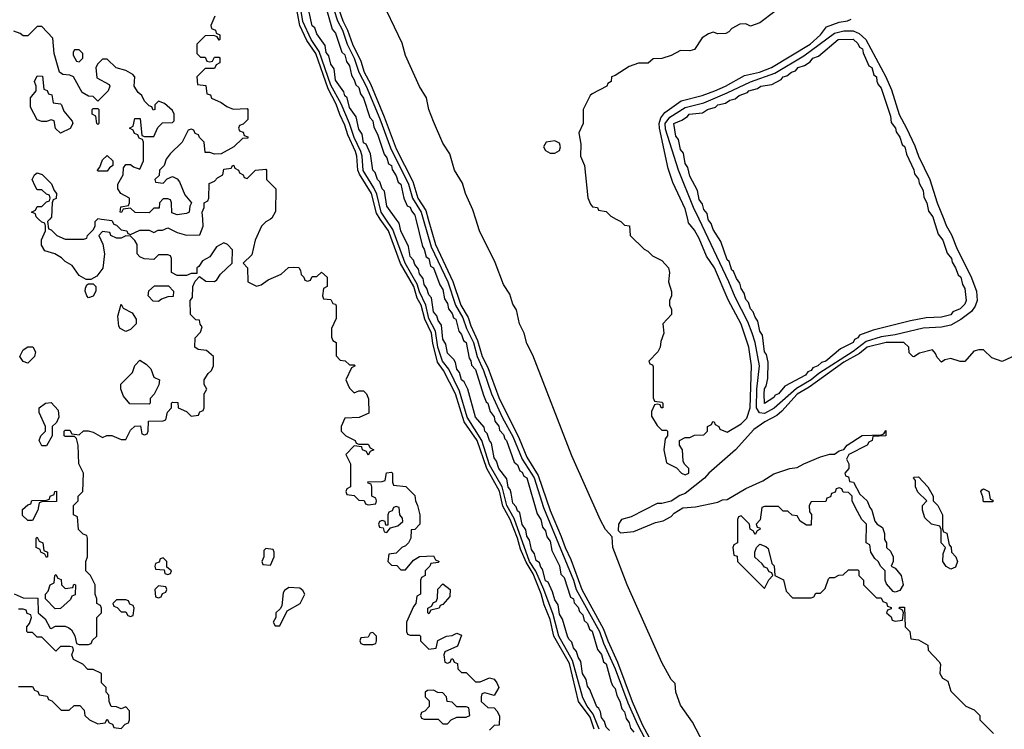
# Model space of a CAD drawing. Header units: inches. Extents: x 2735672 to 2903319, y 894031 to 1029782.
# Tile 53 of 167: x 2772815 to 2777039, y 1017810 to 1020856. Entities that reach past the tile are written whole.
import ezdxf

# ---------------------------------------------------------------- set-up
doc = ezdxf.new("R2010")
doc.units = ezdxf.units.IN
doc.header["$MEASUREMENT"] = 0
doc.layers.add('C7071', color=7, linetype='Continuous')
doc.layers.add('C7072', color=7, linetype='Continuous')

msp = doc.modelspace()

# ---------------------------------------------------------------- linework, layer by layer
at = {"layer": 'C7071', "color": 4}
for points, elevation in [([(2772791.6, 1018391.6), (2772830, 1018374), (2772892.7, 1018372.7), (2772894, 1018310), (2772923.6, 1018283.6), (2772944.7, 1018244.7), (2772950, 1018242), (2772968, 1018252), (2773010, 1018252), (2773025.4, 1018245.4), (2773036.9, 1018236.9), (2773051.6, 1018211.6), (2773058, 1018178), (2773070, 1018174), (2773110, 1018174), (2773122, 1018178), (2773127.3, 1018192.7), (2773146, 1018210), (2773146, 1018290), (2773166, 1018310), (2773166, 1018330), (2773162, 1018342), (2773146, 1018350), (2773146, 1018370), (2773138, 1018390), (2773138, 1018430), (2773118, 1018470), (2773098, 1018490), (2773098, 1018530), (2773106, 1018550), (2773106, 1018630), (2773102, 1018642), (2773087.3, 1018647.3), (2773067.3, 1018667.3), (2773062, 1018722), (2773046, 1018730), (2773046, 1018770), (2773066, 1018790), (2773066, 1018810), (2773086, 1018830), (2773088, 1018910), (2773068, 1018950), (2773066, 1019030), (2773058, 1019058), (2773050, 1019066), (2773010, 1019066), (2773006, 1019070), (2773006, 1019090), (2773010, 1019094), (2773030, 1019094), (2773038, 1019078), (2773070, 1019074), (2773088.4, 1019091.6), (2773108.4, 1019091.6), (2773130, 1019084.7), (2773170, 1019062), (2773188.9, 1019071.1), (2773210, 1019071.3), (2773250, 1019054), (2773270, 1019054), (2773290, 1019094), (2773308.4, 1019111.6), (2773332.7, 1019112.7), (2773338, 1019078), (2773350, 1019074), (2773362, 1019078), (2773366, 1019090), (2773367.3, 1019132.7), (2773430, 1019134), (2773442, 1019138), (2773448.4, 1019171.6), (2773466, 1019190), (2773466, 1019210), (2773470, 1019214), (2773492.7, 1019212.7), (2773494, 1019190), (2773530, 1019174), (2773550, 1019154), (2773582, 1019158), (2773588, 1019172), (2773602, 1019178), (2773606, 1019190), (2773606, 1019250), (2773618, 1019270), (2773606, 1019290), (2773606, 1019310), (2773623.1, 1019336.9), (2773638, 1019350), (2773646, 1019370), (2773646, 1019410), (2773616.4, 1019436.4), (2773580.4, 1019440.4), (2773566, 1019450), (2773568, 1019490), (2773590, 1019514), (2773598, 1019538), (2773588.4, 1019548.4), (2773586, 1019566), (2773570, 1019568), (2773548, 1019590), (2773546, 1019650), (2773556.4, 1019663.6), (2773558, 1019710), (2773567.3, 1019732.7), (2773586, 1019754), (2773612.7, 1019732.7), (2773650, 1019732), (2773660.4, 1019739.6), (2773676.4, 1019763.6), (2773726, 1019810), (2773727.3, 1019867.3), (2773706, 1019890), (2773690, 1019898), (2773659.6, 1019880.4), (2773630, 1019838), (2773599.6, 1019820.4), (2773583.6, 1019796.4), (2773574, 1019790), (2773574, 1019766), (2773550, 1019766), (2773530, 1019758), (2773490, 1019758), (2773466, 1019770), (2773466, 1019830), (2773462, 1019842), (2773450, 1019846), (2773410, 1019846), (2773390, 1019826), (2773348.9, 1019828.9), (2773330, 1019838), (2773318, 1019850), (2773318, 1019890), (2773308.4, 1019908.4), (2773290, 1019926), (2773270, 1019928), (2773250, 1019918), (2773230, 1019918), (2773206, 1019930), (2773202, 1019942), (2773170, 1019946), (2773154, 1019930), (2773171.6, 1019891.6), (2773178, 1019850), (2773170.8, 1019789.2), (2773145.4, 1019754.6), (2773119.6, 1019740.4), (2773100.4, 1019740.4), (2773070, 1019758), (2773040.4, 1019800.4), (2773010, 1019818), (2772994, 1019834), (2772966, 1019850), (2772923.1, 1019863.1), (2772908.4, 1019888.4), (2772908.9, 1019911.1), (2772926, 1019950), (2772926, 1019970), (2772922, 1019982), (2772910, 1019986), (2772896, 1020000)], 16), ([(2772943.6, 1020000), (2772934, 1019990), (2772938, 1019958), (2772950, 1019954), (2772974, 1019930), (2773010, 1019914), (2773090, 1019914), (2773102, 1019918), (2773106, 1019930), (2773130, 1019954), (2773138, 1019970), (2773138, 1019990), (2773148, 1020000)], 16), ([(2773165, 1020000), (2773210, 1019994), (2773218, 1019978), (2773230, 1019974), (2773250, 1019954), (2773274, 1019950), (2773278, 1019938), (2773290, 1019934), (2773330, 1019952), (2773370, 1019952), (2773390, 1019942), (2773408.4, 1019951.6), (2773427.3, 1019952.7), (2773450, 1019962), (2773490, 1019942), (2773530, 1019931.3), (2773587.3, 1019932.7), (2773602, 1019970), (2773600, 1020000)], 16), ([(2773891.3, 1020000), (2773870, 1019988), (2773852, 1019970), (2773824.7, 1019910), (2773810, 1019846), (2773774, 1019810), (2773792, 1019790), (2773794, 1019730), (2773830, 1019712), (2773850, 1019718), (2773880.9, 1019739.1), (2773936.4, 1019763.6), (2773968, 1019792), (2773990, 1019794), (2774012, 1019792), (2774019.6, 1019779.6), (2774022, 1019762), (2774034, 1019750), (2774038, 1019738), (2774050, 1019734), (2774062, 1019738), (2774070, 1019754), (2774090, 1019754), (2774110, 1019772), (2774134, 1019750), (2774134, 1019710), (2774118, 1019702), (2774114, 1019670), (2774118, 1019658), (2774150, 1019654), (2774158, 1019638), (2774170, 1019634), (2774172.7, 1019627.3), (2774172.7, 1019572.7), (2774152, 1019530), (2774152.7, 1019492.7), (2774158, 1019478), (2774172, 1019470), (2774172.7, 1019412.7), (2774190, 1019394), (2774211.6, 1019391.6), (2774230, 1019374), (2774250, 1019374), (2774254, 1019370), (2774238, 1019362), (2774214, 1019310), (2774222, 1019290), (2774230, 1019274), (2774250, 1019254), (2774270, 1019262), (2774290, 1019262), (2774302, 1019250), (2774311.1, 1019228.9), (2774312.7, 1019167.3), (2774271.3, 1019148.7), (2774210, 1019146), (2774194, 1019110), (2774194, 1019090), (2774214, 1019070), (2774254, 1019050), (2774258, 1019038), (2774270, 1019034), (2774310, 1019034), (2774318, 1019018), (2774334, 1019010), (2774318, 1019002), (2774310, 1018986), (2774302, 1019002), (2774286, 1019010), (2774282, 1019022), (2774250, 1019026), (2774214, 1018990), (2774234, 1018950), (2774234, 1018850), (2774218, 1018842), (2774214, 1018830), (2774218, 1018818), (2774250, 1018814), (2774270, 1018794), (2774292.7, 1018792.7), (2774298, 1018778), (2774310, 1018774), (2774342, 1018778), (2774346, 1018790), (2774342, 1018802), (2774326, 1018810), (2774326, 1018850), (2774322, 1018862), (2774310, 1018866), (2774308, 1018872), (2774370, 1018874), (2774382, 1018878), (2774388.9, 1018911.1), (2774410, 1018914), (2774414, 1018910), (2774414, 1018870), (2774418, 1018858), (2774471.6, 1018851.6), (2774510, 1018814), (2774512, 1018790), (2774522, 1018770), (2774532, 1018730), (2774532, 1018690), (2774510, 1018668), (2774494, 1018666), (2774492, 1018630), (2774482, 1018610), (2774470, 1018598), (2774454, 1018590), (2774430, 1018566), (2774398, 1018562), (2774394, 1018530), (2774410, 1018514), (2774432.7, 1018512.7), (2774450, 1018494), (2774470, 1018494), (2774504, 1018536), (2774530, 1018551.3), (2774590, 1018554), (2774598, 1018538), (2774614, 1018530), (2774610, 1018526), (2774578, 1018522), (2774574, 1018510), (2774554, 1018490), (2774554, 1018470), (2774538, 1018462), (2774534, 1018450), (2774534, 1018390), (2774518, 1018382), (2774514, 1018350), (2774503.6, 1018336.4), (2774474, 1018270), (2774474, 1018230), (2774478, 1018218), (2774490, 1018214), (2774530, 1018214), (2774534, 1018210), (2774534, 1018190), (2774570, 1018154), (2774602, 1018158), (2774608.9, 1018191.1), (2774646, 1018210), (2774670, 1018212), (2774690, 1018222), (2774710, 1018214), (2774692.7, 1018167.3), (2774638, 1018142), (2774634, 1018130), (2774638, 1018098), (2774650, 1018094), (2774662, 1018098), (2774667.3, 1018112.7), (2774672.7, 1018112.7), (2774678, 1018098), (2774692.7, 1018092.7), (2774694, 1018070), (2774710, 1018054), (2774730, 1018054), (2774770, 1018014), (2774790, 1018014), (2774830, 1018031.3), (2774850, 1018024.7), (2774861, 1018010), (2774870.4, 1017989.6), (2774850, 1017955.3), (2774810, 1017966), (2774798, 1017962), (2774794, 1017950), (2774794, 1017930), (2774823.6, 1017903.6), (2774850, 1017902), (2774862, 1017890), (2774872.7, 1017867.3), (2774871.6, 1017828.4), (2774850, 1017826), (2774830, 1017806)], 16), ([(2775279.9, 1017810), (2775262.6, 1017862.6), (2775211.6, 1017930), (2775172.7, 1018092.8), (2775106.7, 1018210), (2775090, 1018282), (2775064.5, 1018344.5), (2775051.8, 1018391.8), (2775017.1, 1018477.1), (2774987, 1018527), (2774963, 1018583), (2774950.7, 1018630), (2774919.5, 1018710), (2774887.7, 1018767.7), (2774872.5, 1018832.5), (2774819.3, 1018930), (2774777.8, 1019050), (2774721.7, 1019130), (2774684.7, 1019250), (2774632.9, 1019350), (2774606.4, 1019386.4), (2774587, 1019467), (2774581.7, 1019510), (2774552.2, 1019570), (2774536.4, 1019630), (2774520, 1019660), (2774505.6, 1019710), (2774448.8, 1019808.8), (2774396.2, 1019950), (2774361.8, 1020000)], 16), ([(2775300.4, 1017810), (2775275.6, 1017875.6), (2775248.7, 1017910), (2775230, 1017944.7), (2775185.8, 1018105.8), (2775127.3, 1018210), (2775102.7, 1018302.7), (2775062.9, 1018410), (2775028.7, 1018488.7), (2775002.4, 1018530), (2774935.3, 1018715.3), (2774904.6, 1018770), (2774884, 1018850), (2774830, 1018945.6), (2774797.7, 1019050), (2774733.9, 1019150), (2774701.7, 1019261.7), (2774655.3, 1019355.3), (2774628.7, 1019390), (2774608.5, 1019450), (2774598.2, 1019518.2), (2774570, 1019572.8), (2774556.4, 1019630), (2774530, 1019686.9), (2774520.4, 1019720.4), (2774468.4, 1019810), (2774415.6, 1019955.6), (2774385.3, 1020000)], 12), ([(2775344.4, 1017804.4), (2775330, 1017819), (2775323.6, 1017843.6), (2775310, 1017861.2), (2775305.7, 1017885.7), (2775299.3, 1017899.3), (2775290, 1017906.6), (2775260.2, 1017980.2), (2775250, 1017995.3), (2775244.4, 1018024.4), (2775228.7, 1018050), (2775221.5, 1018101.5), (2775210, 1018119), (2775203.9, 1018143.9), (2775190, 1018159), (2775183.6, 1018183.6), (2775170, 1018197.2), (2775164.7, 1018210), (2775142.9, 1018282.9), (2775130, 1018304), (2775124.2, 1018344.2), (2775110, 1018365.2), (2775100.2, 1018400.2), (2775081.5, 1018441.5), (2775070, 1018447.6), (2775058, 1018498), (2775050, 1018505.2), (2775044.7, 1018524.7), (2775030, 1018534), (2775022.9, 1018562.9), (2775010, 1018581.2), (2775001.5, 1018621.5), (2774990, 1018639), (2774985.9, 1018665.9), (2774970, 1018689.3), (2774959.7, 1018739.7), (2774950, 1018747), (2774944.7, 1018764.7), (2774930, 1018781.2), (2774923.6, 1018823.6), (2774919.1, 1018839.1), (2774910, 1018849.2), (2774904.9, 1018884.9), (2774870, 1018929.3), (2774860.9, 1018960.9), (2774850, 1018975.3), (2774838.4, 1019038.4), (2774830, 1019049), (2774820.2, 1019080.2), (2774810, 1019089.4), (2774806.6, 1019106.6), (2774770, 1019149.4), (2774737.2, 1019270), (2774721.5, 1019301.5), (2774709.8, 1019310), (2774700.9, 1019340.9), (2774690, 1019355.3), (2774684.4, 1019384.4), (2774677.6, 1019397.6), (2774650, 1019424), (2774642.5, 1019462.5), (2774630, 1019484), (2774624.4, 1019544.4), (2774610, 1019565.2), (2774604.4, 1019584.4), (2774590, 1019601.2), (2774581.5, 1019661.5), (2774570, 1019675.3), (2774562, 1019702), (2774550, 1019719), (2774545.1, 1019745.1), (2774530, 1019765.2), (2774524.9, 1019784.9), (2774510, 1019805.2), (2774503.6, 1019823.6), (2774490, 1019839), (2774482.5, 1019882.5), (2774450, 1019948.7), (2774442.5, 1019982.5), (2774429.8, 1020000)], 8), ([(2774513.9, 1020000), (2774542.5, 1019882.5), (2774550, 1019871.3), (2774558, 1019838), (2774570.2, 1019830), (2774577.1, 1019797.1), (2774590.2, 1019790), (2774617.5, 1019717.5), (2774630, 1019698), (2774637.5, 1019657.5), (2774650, 1019638), (2774654.7, 1019614.7), (2774670, 1019594.8), (2774675.8, 1019575.8), (2774686, 1019570), (2774698.5, 1019518.5), (2774710, 1019504.7), (2774718.5, 1019478.5), (2774730, 1019470.5), (2774742.5, 1019402.5), (2774750, 1019391.3), (2774753.4, 1019373.4), (2774770, 1019354.8), (2774804.5, 1019244.5), (2774815.8, 1019215.8), (2774822.8, 1019210), (2774833.4, 1019173.4), (2774850, 1019150.8), (2774853.1, 1019133.1), (2774870, 1019110.7), (2774873.5, 1019093.5), (2774890, 1019074.8), (2774896.1, 1019056.1), (2774902.8, 1019050), (2774936.7, 1018956.7), (2774950, 1018944.7), (2774959.8, 1018919.8), (2774970, 1018913), (2774977.1, 1018897.1), (2774990.2, 1018890), (2775035.3, 1018735.3), (2775050, 1018711), (2775057.5, 1018677.5), (2775070, 1018662), (2775076.4, 1018636.4), (2775090, 1018618), (2775097.5, 1018577.5), (2775130, 1018512), (2775135.5, 1018475.5), (2775150, 1018461), (2775177.1, 1018377.1), (2775190, 1018370.4), (2775193.4, 1018353.4), (2775210, 1018334.8), (2775216.1, 1018316.1), (2775230, 1018302), (2775236.7, 1018276.7), (2775250, 1018264.7), (2775259.1, 1018239.1), (2775270, 1018230.6), (2775293, 1018153), (2775310, 1018130.7), (2775319.1, 1018099.1), (2775330, 1018090.6), (2775352.7, 1018012.8), (2775358, 1017998), (2775370, 1017984.7), (2775375.8, 1017955.8), (2775390, 1017931), (2775398, 1017898), (2775410, 1017884.7), (2775416.7, 1017856.7), (2775430, 1017838), (2775435.1, 1017815.1), (2775450, 1017798)], 8), ([(2774546, 1020000), (2774580, 1019880), (2774651.2, 1019730), (2774684.4, 1019630), (2774716.1, 1019576.1), (2774731.8, 1019530), (2774760.9, 1019470), (2774776.6, 1019410), (2774805, 1019350), (2774838.9, 1019250), (2774886.6, 1019146.6), (2774930, 1019066.5), (2774970.1, 1018970), (2775021.2, 1018890), (2775062.2, 1018762.2), (2775190.5, 1018450.5), (2775201.7, 1018410), (2775302, 1018230), (2775319.6, 1018179.6), (2775368.9, 1018070), (2775423.3, 1017923.3), (2775464.4, 1017830), (2775497.2, 1017770)], 12), ([(2774567.5, 1020000), (2774599.2, 1019890), (2774672.6, 1019732.6), (2774707.3, 1019630), (2774738, 1019578), (2774750, 1019541.1), (2774779.3, 1019479.3), (2774799.2, 1019410), (2774822.8, 1019362.8), (2774870, 1019233.4), (2774957.9, 1019057.9), (2774990, 1018977.8), (2775039.6, 1018899.6), (2775090, 1018748.8), (2775138.2, 1018638.2), (2775154.3, 1018590), (2775179.5, 1018539.5), (2775227, 1018410), (2775319.9, 1018239.9), (2775337.2, 1018190), (2775378.7, 1018098.7), (2775441.7, 1017930), (2775485.1, 1017830), (2775515.1, 1017775.1)], 16), ([(2775748.7, 1017750), (2775701.2, 1017841.2), (2775650, 1017913.2), (2775629.6, 1017970), (2775626.3, 1018006.3), (2775610, 1018024), (2775570, 1018097.2), (2775420.9, 1018430), (2775359.8, 1018590), (2775356.3, 1018636.3), (2775327.5, 1018667.5), (2775306.9, 1018706.9), (2775184.1, 1018984.1), (2775015.8, 1019415.8), (2774990, 1019465.2), (2774979.6, 1019510), (2774958.7, 1019550), (2774946.6, 1019610), (2774930, 1019635.3), (2774917, 1019677), (2774890, 1019719), (2774853.8, 1019813.8), (2774786.6, 1019950), (2774771, 1020000)], 16), ([(2775374, 1020000), (2775394, 1019990), (2775410, 1019974), (2775431.1, 1019971.1), (2775434, 1019930), (2775494, 1019870), (2775510, 1019862), (2775530, 1019842), (2775570, 1019822), (2775598, 1019790), (2775602, 1019770), (2775598, 1019730), (2775611.1, 1019688.9), (2775611.3, 1019670), (2775602, 1019650), (2775602, 1019630), (2775611.1, 1019611.1), (2775611.3, 1019590), (2775574, 1019550), (2775578, 1019510), (2775565.4, 1019474.6), (2775562, 1019450), (2775552, 1019430), (2775514, 1019390), (2775518, 1019378), (2775530, 1019374), (2775532.7, 1019367.3), (2775532.7, 1019232.7), (2775538, 1019218), (2775570, 1019214), (2775574, 1019210), (2775574, 1019190), (2775566, 1019190), (2775562, 1019202), (2775550, 1019206), (2775538, 1019202), (2775525.4, 1019174.6), (2775525.4, 1019154.6), (2775550, 1019114), (2775570, 1019094), (2775590, 1019094), (2775594, 1019090), (2775594, 1019070), (2775583.6, 1019056.4), (2775578, 1019010), (2775590, 1018954), (2775632.7, 1018932.7), (2775654, 1018910), (2775670, 1018902), (2775686, 1018910), (2775686, 1018930), (2775667.3, 1018947.3), (2775660.4, 1018960.4), (2775658, 1019010), (2775646, 1019030), (2775646, 1019050), (2775670, 1019062), (2775690, 1019062), (2775710, 1019072), (2775750, 1019074), (2775766, 1019090), (2775766, 1019110), (2775782, 1019118), (2775788.4, 1019131.6), (2775794, 1019130), (2775798, 1019118), (2775814, 1019110), (2775818, 1019098), (2775850, 1019084.7), (2775910, 1019120.5), (2775934.8, 1019145.3), (2775948.4, 1019190), (2775953.5, 1019370), (2775942.6, 1019450), (2775910, 1019549.4), (2775853.6, 1019653.6), (2775795.8, 1019790), (2775761, 1019841), (2775730, 1019916), (2775710, 1019952.3), (2775684.1, 1019984.1), (2775680.4, 1020000)], 16), ([(2776778.8, 1020000), (2776790, 1019972.7), (2776812.6, 1019932.6), (2776836.2, 1019870), (2776895.4, 1019755.4), (2776919.2, 1019690), (2776922.6, 1019650), (2776914.1, 1019625.9), (2776897.3, 1019602.7), (2776851.9, 1019568.1), (2776810, 1019545), (2776770, 1019536.5), (2776690, 1019532.3), (2776570, 1019503.4), (2776510, 1019495), (2776446.1, 1019473.9), (2776390, 1019431.9), (2776242.9, 1019337.1), (2776210, 1019309.9), (2776147.9, 1019272.1), (2776051.5, 1019188.5), (2776010, 1019165.4), (2775987.9, 1019167.9), (2775975.4, 1019190), (2775977.2, 1019270), (2775988.5, 1019370), (2775969.9, 1019470), (2775957.7, 1019510), (2775938.8, 1019558.8), (2775884.3, 1019664.3), (2775857.3, 1019730), (2775729.1, 1020000)], 12), ([(2776735.2, 1020000), (2776755.5, 1019935.5), (2776775.5, 1019910), (2776793.8, 1019853.8), (2776812, 1019830), (2776814.4, 1019814.4), (2776830, 1019791), (2776840.3, 1019760.3), (2776851.8, 1019750), (2776859.1, 1019719.1), (2776870, 1019702), (2776875.5, 1019650), (2776870, 1019635.3), (2776850, 1019614), (2776818.5, 1019601.5), (2776809.5, 1019589.5), (2776770, 1019579.3), (2776703.5, 1019576.5), (2776636.7, 1019563.3), (2776476.4, 1019523.6), (2776418, 1019502), (2776410.5, 1019490), (2776396.4, 1019483.6), (2776390, 1019469.7), (2776336.7, 1019443.3), (2776273.4, 1019390), (2776255.1, 1019384.9), (2776238.8, 1019370), (2776218, 1019362), (2776210.4, 1019350), (2776195.3, 1019344.7), (2776186, 1019330), (2776097.1, 1019282.9), (2776070.5, 1019250), (2776056.1, 1019243.9), (2776050, 1019234), (2776010, 1019207.8), (2776007.9, 1019250), (2776010, 1019271.3), (2776017.5, 1019282.5), (2776024.7, 1019315.3), (2776025.6, 1019385.6), (2776019.1, 1019419.1), (2776009.8, 1019430), (2776002, 1019502), (2775990, 1019519), (2775982, 1019562), (2775970, 1019579), (2775962, 1019602), (2775950, 1019615.3), (2775942, 1019642), (2775930, 1019655.3), (2775922.5, 1019682.5), (2775910, 1019702), (2775904.7, 1019724.7), (2775890, 1019745.2), (2775876.6, 1019776.6), (2775870, 1019781.2), (2775858, 1019818), (2775850, 1019825.2), (2775822.9, 1019902.9), (2775790, 1019955.3), (2775781.5, 1019981.5), (2775770, 1019995.3), (2775768.9, 1020000)], 8), ([(2777110, 1019426), (2777030, 1019389), (2776984.7, 1019404.7), (2776950, 1019438), (2776930, 1019439), (2776907.3, 1019432.7), (2776870, 1019388), (2776850, 1019388.7), (2776810, 1019402), (2776783.6, 1019396.4), (2776770, 1019386), (2776750, 1019406), (2776743.1, 1019423.1), (2776730, 1019438), (2776675.3, 1019424.7), (2776650, 1019408), (2776646, 1019410), (2776630, 1019426), (2776629, 1019450), (2776608, 1019470), (2776532, 1019470), (2776450.4, 1019450), (2776416.8, 1019423.2), (2776350, 1019385.7), (2776200.9, 1019279.1), (2776150, 1019247.8), (2776084.2, 1019175.8), (2776062.7, 1019157.3), (2776010.7, 1019130), (2775963.8, 1019096.2), (2775884.9, 1019010), (2775771, 1018910), (2775752.8, 1018887.2), (2775670, 1018822), (2775646.4, 1018813.6), (2775610, 1018788.7), (2775570, 1018779), (2775550, 1018779), (2775438, 1018722), (2775396, 1018710), (2775383.7, 1018690), (2775382.6, 1018662.6), (2775392.7, 1018652.7), (2775450, 1018658.4), (2775542, 1018698), (2775575.3, 1018704.7), (2775610, 1018722.8), (2775622.4, 1018737.6), (2775659.3, 1018760.7), (2775714.5, 1018765.5), (2775810, 1018784.7), (2775830, 1018794.8), (2775850, 1018796), (2775930, 1018842.8), (2776003.2, 1018876.8), (2776050, 1018906.8), (2776118, 1018930), (2776150, 1018934), (2776178, 1018950), (2776250, 1018979.1), (2776290.7, 1018990.7), (2776310, 1018991), (2776330, 1019004.7), (2776350, 1019011.3), (2776364, 1019030), (2776429.6, 1019070.4), (2776510, 1019074), (2776522, 1019078), (2776530, 1019092), (2776530.6, 1019069.4), (2776474, 1019066), (2776472, 1019050), (2776458, 1019042), (2776450.7, 1019029.3), (2776372, 1018990), (2776362, 1018970), (2776372, 1018950), (2776372, 1018930), (2776354, 1018910), (2776358, 1018898), (2776370, 1018894), (2776374, 1018874), (2776391.1, 1018871.1), (2776419.6, 1018819.6), (2776450.9, 1018790.9), (2776462, 1018762), (2776471, 1018751), (2776483.6, 1018703.6), (2776494, 1018690), (2776516, 1018676), (2776524.7, 1018650), (2776524.7, 1018624.7), (2776534, 1018610), (2776534, 1018590), (2776550, 1018574), (2776562, 1018550), (2776562, 1018530), (2776554, 1018510), (2776570, 1018502), (2776596, 1018470), (2776604.7, 1018430), (2776590, 1018406), (2776570, 1018398), (2776562, 1018402), (2776534, 1018434), (2776528, 1018450), (2776528, 1018490), (2776508.9, 1018508.9), (2776498, 1018530), (2776483.1, 1018543.1), (2776466, 1018570), (2776462, 1018602), (2776446, 1018610), (2776448, 1018690), (2776428, 1018710), (2776400.2, 1018760.2), (2776386, 1018790), (2776386, 1018810), (2776370, 1018826), (2776347.3, 1018827.3), (2776342, 1018842), (2776330, 1018846), (2776318, 1018842), (2776312.7, 1018827.3), (2776298, 1018822), (2776292.7, 1018807.3), (2776278, 1018802), (2776272.7, 1018787.3), (2776210, 1018786), (2776202, 1018770), (2776203.6, 1018743.6), (2776212, 1018732), (2776210, 1018686), (2776190, 1018686), (2776163.1, 1018703.1), (2776150, 1018726), (2776128.4, 1018728.4), (2776110, 1018746), (2776090, 1018746), (2776070, 1018766), (2776010, 1018766), (2775998, 1018762), (2775991.6, 1018708.4), (2775974, 1018690), (2775978, 1018678), (2775990, 1018674), (2775991.6, 1018668.4), (2775978, 1018662), (2775970, 1018646), (2775962, 1018662), (2775948.4, 1018668.4), (2775946, 1018690), (2775910, 1018726), (2775898, 1018722), (2775894, 1018710), (2775894, 1018610), (2775878, 1018602), (2775874, 1018590), (2775878, 1018558), (2775892.7, 1018552.7), (2775894, 1018530), (2776010, 1018414), (2776028.4, 1018451.6), (2776046, 1018470), (2776042, 1018482), (2776030, 1018486), (2776022, 1018502), (2776010, 1018506), (2776000.4, 1018520.4), (2775968.7, 1018548.7), (2775968, 1018570), (2775975.3, 1018590), (2775990, 1018604.7), (2776015.3, 1018595.3), (2776025.4, 1018585.4), (2776042, 1018522), (2776051.1, 1018511.1), (2776054, 1018470), (2776091.1, 1018451.1), (2776103.6, 1018403.6), (2776130, 1018374), (2776210, 1018374), (2776222, 1018378), (2776230, 1018394), (2776250, 1018394), (2776270, 1018414), (2776284, 1018456), (2776290, 1018462), (2776310, 1018462), (2776328.4, 1018471.6), (2776347.3, 1018472.7), (2776370, 1018494), (2776410, 1018494), (2776414, 1018490), (2776414, 1018470), (2776434, 1018450), (2776434, 1018430), (2776490, 1018374), (2776510, 1018374), (2776518, 1018358), (2776532.7, 1018352.7), (2776538, 1018338), (2776552.7, 1018332.7), (2776552.7, 1018327.3), (2776538, 1018322), (2776534, 1018310), (2776552.7, 1018292.7), (2776558, 1018278), (2776570, 1018274), (2776602, 1018278), (2776606, 1018310), (2776602, 1018322), (2776586, 1018330), (2776590, 1018334), (2776610, 1018334), (2776614, 1018250), (2776634, 1018230), (2776638, 1018198), (2776670, 1018194), (2776710.8, 1018170.8), (2776712, 1018150), (2776759.8, 1018099.8), (2776764.7, 1018090), (2776762, 1018050), (2776774, 1018030), (2776796, 1018016), (2776810, 1017974), (2776874, 1017910), (2776910, 1017894), (2776934, 1017870), (2776934, 1017850), (2776992.7, 1017792.7)], 16), ([(2772810, 1017994), (2772870, 1017994), (2772878, 1017978), (2772892.7, 1017972.7), (2772898, 1017958), (2772932.7, 1017952.7), (2772938, 1017938), (2772952.7, 1017932.7), (2772992.7, 1017892.7), (2773027.3, 1017892.7), (2773048.4, 1017911.6), (2773072.7, 1017912.7), (2773091.6, 1017891.6), (2773094, 1017870), (2773114, 1017850), (2773150, 1017834), (2773182, 1017838), (2773190, 1017854), (2773198, 1017838), (2773212.7, 1017832.7), (2773218, 1017818), (2773250, 1017814), (2773267.3, 1017832.7), (2773282, 1017838), (2773286, 1017850), (2773286, 1017890), (2773270, 1017906), (2773250, 1017898), (2773230, 1017906), (2773207.3, 1017907.3), (2773198, 1017930), (2773196.4, 1017956.4), (2773186, 1017970), (2773186, 1017990), (2773166, 1018010), (2773166, 1018050), (2773130, 1018066), (2773107.3, 1018067.3), (2773086, 1018090), (2773046, 1018110), (2773038, 1018130), (2773046, 1018150), (2773042, 1018162), (2773030, 1018166), (2772990, 1018166), (2772970, 1018146), (2772910, 1018206), (2772890, 1018206), (2772870, 1018226), (2772850, 1018226), (2772846, 1018230), (2772846, 1018250), (2772856.4, 1018263.6), (2772866, 1018290), (2772862, 1018302), (2772847.3, 1018307.3), (2772842, 1018322), (2772830, 1018326), (2772810, 1018326)], 16)]:
    msp.add_lwpolyline(points, dxfattribs=dict(at, elevation=elevation))
at = {"layer": 'C7071', "color": 4, "elevation": 16}
for points in [[(2773110, 1019662), (2773102, 1019670), (2773095.3, 1019690), (2773096.4, 1019703.6), (2773102, 1019718), (2773110, 1019722), (2773130, 1019722), (2773142, 1019710), (2773142, 1019690), (2773130, 1019668.7)], [(2773410, 1019646), (2773387.3, 1019647.3), (2773366, 1019670), (2773368.4, 1019691.6), (2773392.7, 1019712.7), (2773452.7, 1019712.7), (2773474, 1019690), (2773472.7, 1019667.3), (2773450, 1019666), (2773423.6, 1019656.4)], [(2773270, 1019518), (2773246, 1019530), (2773240.4, 1019540.4), (2773236.4, 1019583.6), (2773250, 1019634), (2773258, 1019618), (2773296.9, 1019596.9), (2773314, 1019570), (2773314, 1019550), (2773290, 1019526)], [(2772850, 1019382), (2772830, 1019388), (2772815.3, 1019410), (2772830, 1019438), (2772850, 1019451.3), (2772871.6, 1019451.6), (2772882, 1019430), (2772878, 1019410)], [(2773370, 1019206), (2773287.3, 1019207.3), (2773260.2, 1019240.2), (2773248, 1019270), (2773248.4, 1019291.6), (2773298, 1019342), (2773308.4, 1019371.6), (2773330, 1019394), (2773356.9, 1019376.9), (2773376.9, 1019356.9), (2773390, 1019322), (2773414, 1019310), (2773411.6, 1019288.4), (2773391.6, 1019248.4), (2773374, 1019230), (2773374, 1019210)], [(2772910, 1019026), (2772898, 1019050), (2772906, 1019070), (2772926, 1019090), (2772926, 1019110), (2772898, 1019170), (2772898, 1019190), (2772926, 1019210), (2772950, 1019212), (2772979.6, 1019179.6), (2772982, 1019150), (2772972.7, 1019127.3), (2772954, 1019110), (2772954, 1019070), (2772930, 1019026)], [(2776810, 1018498), (2776788.9, 1018508.9), (2776775.3, 1018530), (2776776.4, 1018563.6), (2776786, 1018590), (2776768, 1018610), (2776767.3, 1018667.3), (2776762, 1018682), (2776726, 1018690), (2776698, 1018718), (2776688, 1018750), (2776688, 1018770), (2776706, 1018790), (2776668.4, 1018828.4), (2776658, 1018850), (2776658, 1018878), (2776649.1, 1018889.1), (2776650, 1018892), (2776670, 1018894), (2776711.3, 1018851.3), (2776734, 1018810), (2776734, 1018790), (2776754, 1018770), (2776774, 1018730), (2776774, 1018670), (2776778, 1018658), (2776791.6, 1018651.6), (2776802, 1018602), (2776811.1, 1018591.1), (2776812, 1018570), (2776831.3, 1018550), (2776838, 1018530), (2776830, 1018506)], [(2772850, 1018706), (2772827.3, 1018727.3), (2772827.3, 1018752.7), (2772850, 1018774), (2772862, 1018778), (2772867.3, 1018792.7), (2772930, 1018794), (2772942, 1018798), (2772946, 1018810), (2772962, 1018818), (2772966, 1018830), (2772972.7, 1018832.7), (2772972.7, 1018787.3), (2772910, 1018786), (2772898, 1018782), (2772892, 1018750), (2772870, 1018706)], [(2776950, 1018786), (2776947.3, 1018807.3), (2776938, 1018830), (2776942, 1018838), (2776950, 1018842), (2776972, 1018830), (2776978, 1018798), (2776990, 1018794), (2776990, 1018786)], [(2774430, 1018766), (2774418, 1018762), (2774412.7, 1018747.3), (2774398, 1018742), (2774394, 1018730), (2774394, 1018686), (2774386, 1018686), (2774382, 1018702), (2774370, 1018706), (2774358, 1018702), (2774354, 1018690), (2774358, 1018678), (2774374, 1018674), (2774378, 1018658), (2774390, 1018654), (2774406, 1018674), (2774436.4, 1018683.6), (2774458, 1018702), (2774456.4, 1018716.4), (2774446, 1018730), (2774442, 1018762)], [(2772930, 1018548), (2772922, 1018562), (2772906, 1018570), (2772902, 1018582), (2772886, 1018590), (2772886, 1018630), (2772890, 1018634), (2772898, 1018618), (2772914, 1018610), (2772918, 1018578), (2772934, 1018570), (2772934, 1018550)], [(2773870, 1018586), (2773862, 1018578), (2773862, 1018550), (2773854, 1018530), (2773858, 1018518), (2773890, 1018514), (2773906, 1018550), (2773906, 1018570), (2773902, 1018582)], [(2773430, 1018546), (2773418, 1018542), (2773412.7, 1018527.3), (2773398, 1018522), (2773394, 1018510), (2773398, 1018498), (2773434, 1018494), (2773438, 1018478), (2773450, 1018474), (2773462, 1018478), (2773466, 1018490), (2773446, 1018506), (2773446, 1018530)], [(2773010, 1018414), (2773042, 1018418), (2773047.3, 1018432.7), (2773054, 1018430), (2773052.7, 1018387.3), (2773038, 1018382), (2773032.7, 1018367.3), (2772990, 1018328), (2772967.3, 1018327.3), (2772926, 1018370), (2772926, 1018390), (2772936.4, 1018403.6), (2772946, 1018430), (2772962, 1018438), (2772966, 1018470), (2772970, 1018474), (2772978, 1018458), (2772992.7, 1018452.7), (2772994, 1018430)], [(2774570, 1018306), (2774566, 1018310), (2774566, 1018330), (2774582, 1018338), (2774590, 1018354), (2774602, 1018358), (2774607.3, 1018372.7), (2774608.4, 1018411.6), (2774630, 1018434), (2774662, 1018410), (2774659.6, 1018380.4), (2774630, 1018346), (2774618, 1018342), (2774614, 1018330), (2774578, 1018322)], [(2773410, 1018426), (2773394, 1018410), (2773398, 1018378), (2773410, 1018374), (2773422, 1018378), (2773427.3, 1018392.7), (2773442, 1018398), (2773446, 1018410), (2773442, 1018422)], [(2773970, 1018418), (2773950, 1018406), (2773944.7, 1018395.3), (2773939.6, 1018340.4), (2773932.7, 1018327.3), (2773914, 1018310), (2773914, 1018290), (2773902, 1018270), (2773910, 1018254), (2773930, 1018254), (2773962, 1018318), (2774018, 1018350), (2774038, 1018390), (2774030, 1018406), (2774016.4, 1018416.4)], [(2773270, 1018366), (2773230, 1018366), (2773214, 1018350), (2773218, 1018338), (2773232.7, 1018332.7), (2773250, 1018314), (2773270, 1018314), (2773278, 1018298), (2773290, 1018294), (2773302, 1018298), (2773306, 1018330), (2773302, 1018342), (2773287.3, 1018347.3), (2773282, 1018362)], [(2774330, 1018226), (2774318, 1018222), (2774310, 1018206), (2774278, 1018202), (2774274, 1018190), (2774278, 1018178), (2774290, 1018174), (2774330, 1018174), (2774342, 1018178), (2774346, 1018190), (2774346, 1018210)], [(2774590, 1017978), (2774563.6, 1017976.4), (2774554, 1017970), (2774554, 1017950), (2774571.6, 1017931.6), (2774572, 1017908), (2774552.7, 1017887.3), (2774538, 1017882), (2774534, 1017870), (2774538, 1017858), (2774550, 1017854), (2774610, 1017854), (2774630, 1017834), (2774650, 1017834), (2774666, 1017850), (2774690, 1017862), (2774730, 1017862), (2774746, 1017870), (2774742, 1017902), (2774730, 1017906), (2774690, 1017906), (2774670, 1017926), (2774648.9, 1017928.9), (2774646, 1017950), (2774630, 1017966), (2774608.4, 1017968.4)]]:
    msp.add_lwpolyline(points, close=True, dxfattribs=at)
at = {"layer": 'C7072', "color": 4}
for points, elevation in [([(2774162.9, 1020962.9), (2774200.7, 1020850), (2774221.5, 1020810), (2774242.8, 1020750), (2774278, 1020678), (2774292.8, 1020630), (2774319.7, 1020579.7), (2774378.9, 1020438.9), (2774430, 1020300.9), (2774500.7, 1020160.7), (2774523.1, 1020090), (2774556.8, 1020036.8), (2774567.5, 1020000)], 16), ([(2774361.8, 1020000), (2774344.7, 1020024.7), (2774324.6, 1020110), (2774272.4, 1020192.4), (2774265.8, 1020210), (2774261.6, 1020270), (2774255.7, 1020290), (2774221.8, 1020361.8), (2774210, 1020403), (2774187.9, 1020447.9), (2774172.8, 1020492.8), (2774138.3, 1020558.3), (2774084.8, 1020710), (2774046.2, 1020766.2), (2774017, 1020830), (2773997.2, 1020930)], 16), ([(2774385.3, 1020000), (2774364.9, 1020030), (2774346.2, 1020106.2), (2774334.2, 1020134.2), (2774288.4, 1020208.4), (2774284.3, 1020270), (2774277.8, 1020290), (2774248.9, 1020350), (2774229.9, 1020410), (2774193.9, 1020493.9), (2774150, 1020575.1), (2774099.7, 1020719.7), (2774065.7, 1020770), (2774030, 1020847.1), (2774014.7, 1020934.7)], 12), ([(2774429.8, 1020000), (2774390, 1020055.3), (2774379.1, 1020119.1), (2774370, 1020129.2), (2774360.2, 1020160.2), (2774350, 1020169.4), (2774340.2, 1020200.2), (2774329.7, 1020210), (2774320.2, 1020280.2), (2774300.9, 1020320.9), (2774290, 1020327.3), (2774284.2, 1020364.2), (2774270, 1020385.2), (2774258, 1020438), (2774230, 1020479), (2774220.2, 1020520.2), (2774210, 1020529.4), (2774205.4, 1020545.4), (2774170, 1020595.3), (2774163.9, 1020643.9), (2774150, 1020665.2), (2774140.9, 1020700.9), (2774130, 1020715.3), (2774125.1, 1020745.1), (2774090, 1020795.3), (2774080.9, 1020820.9), (2774070, 1020829.4), (2774040.9, 1020960.9)], 8), ([(2774146, 1020950), (2774177.9, 1020850), (2774199, 1020810), (2774219.3, 1020750), (2774250.1, 1020690), (2774270.1, 1020630), (2774301.2, 1020570), (2774360.1, 1020430), (2774404.9, 1020304.9), (2774483.1, 1020150), (2774499.2, 1020090), (2774537.5, 1020030), (2774546, 1020000)], 12), ([(2774130, 1020904.7), (2774155.3, 1020815.3), (2774170, 1020798), (2774196.1, 1020716.1), (2774210, 1020704.7), (2774216.7, 1020676.7), (2774230, 1020658), (2774237.5, 1020617.5), (2774250, 1020598), (2774256.4, 1020576.4), (2774270, 1020564.7), (2774277.1, 1020537.1), (2774290, 1020518), (2774316.1, 1020436.1), (2774330, 1020422), (2774333.7, 1020393.7), (2774350, 1020364.7), (2774378.5, 1020278.5), (2774390, 1020262), (2774397.5, 1020237.5), (2774410.2, 1020230), (2774412.9, 1020212.9), (2774430, 1020184.7), (2774438.5, 1020158.5), (2774450.2, 1020150), (2774462.8, 1020090), (2774476.7, 1020056.7), (2774490, 1020050.4), (2774494.9, 1020034.9), (2774510, 1020016), (2774513.9, 1020000)], 8), ([(2774771, 1020000), (2774758.9, 1020038.9), (2774727.6, 1020110), (2774714, 1020154), (2774680.7, 1020210), (2774660.2, 1020280.2), (2774630, 1020325.2), (2774590, 1020419), (2774569.7, 1020470), (2774560.2, 1020520.2), (2774530, 1020569), (2774470, 1020701.2), (2774455.3, 1020755.3), (2774390, 1020892.7)], 16), ([(2776054, 1020890), (2775990, 1020842), (2775950, 1020828), (2775930, 1020838), (2775903.6, 1020836.4), (2775870, 1020818), (2775856.9, 1020803.1), (2775843.6, 1020796.4), (2775810, 1020795.3), (2775790, 1020802), (2775770, 1020795.3), (2775742.8, 1020777.2), (2775710, 1020728), (2775690, 1020722), (2775650, 1020724), (2775610, 1020702), (2775570, 1020688.7), (2775532.7, 1020687.3), (2775511.1, 1020668.9), (2775470, 1020668.7), (2775430, 1020654), (2775370, 1020615.3), (2775354, 1020610), (2775352, 1020590), (2775338, 1020582), (2775334, 1020570), (2775270, 1020538), (2775262, 1020530), (2775232, 1020470), (2775232, 1020410), (2775214, 1020370), (2775222, 1020322), (2775221, 1020270), (2775238, 1020230), (2775251.6, 1020091.6), (2775263.6, 1020063.6), (2775272.7, 1020052.7), (2775294, 1020050), (2775298, 1020038), (2775330, 1020032), (2775350, 1020012), (2775374, 1020000)], 16), ([(2773652, 1020870), (2773634, 1020830), (2773638, 1020818), (2773654, 1020810), (2773658, 1020798), (2773674, 1020790), (2773674, 1020770), (2773670, 1020768), (2773662, 1020782), (2773647.3, 1020787.3), (2773610, 1020786), (2773574, 1020750), (2773574, 1020710), (2773590, 1020694), (2773610, 1020694), (2773618, 1020678), (2773630, 1020674), (2773642, 1020678), (2773650, 1020694), (2773670, 1020694), (2773674, 1020690), (2773674, 1020670), (2773658, 1020662), (2773650, 1020646), (2773610, 1020646), (2773574, 1020610), (2773578, 1020578), (2773612.7, 1020572.7), (2773618, 1020538), (2773632.7, 1020532.7), (2773638, 1020518), (2773679.6, 1020499.6), (2773703.6, 1020483.6), (2773730, 1020472), (2773790, 1020474), (2773794, 1020470), (2773792.7, 1020427.3), (2773772.7, 1020407.3), (2773758, 1020402), (2773754, 1020390), (2773758, 1020378), (2773772.7, 1020372.7), (2773778, 1020358), (2773792.7, 1020352.7), (2773792.7, 1020347.3), (2773770, 1020346), (2773734, 1020310), (2773679.6, 1020280.4), (2773650, 1020278), (2773630, 1020286), (2773610, 1020286), (2773606, 1020330), (2773586, 1020350), (2773582, 1020362), (2773567.3, 1020367.3), (2773562, 1020382), (2773550, 1020386), (2773538, 1020382), (2773512, 1020330), (2773459.6, 1020280.4), (2773443.6, 1020256.4), (2773434, 1020230), (2773414, 1020210), (2773412.7, 1020187.3), (2773394, 1020170), (2773398, 1020158), (2773430, 1020154), (2773447.3, 1020172.7), (2773470, 1020182), (2773490, 1020172), (2773499.8, 1020159.8), (2773523.6, 1020103.6), (2773552, 1020070), (2773544.7, 1020055.3), (2773542, 1020030), (2773530, 1020024), (2773490, 1020018), (2773467.3, 1020027.3), (2773466, 1020070), (2773462, 1020082), (2773450, 1020086), (2773430, 1020086), (2773414, 1020070), (2773412.7, 1020047.3), (2773390, 1020046), (2773370, 1020026), (2773310, 1020028), (2773290, 1020046), (2773258, 1020042), (2773252, 1020028), (2773246, 1020030), (2773248, 1020052), (2773282, 1020058), (2773286, 1020070), (2773286, 1020090), (2773248.9, 1020108.9), (2773235.3, 1020130), (2773235.3, 1020150), (2773258, 1020190), (2773260.4, 1020219.6), (2773270, 1020234), (2773290, 1020234), (2773303.6, 1020223.6), (2773330, 1020214), (2773346, 1020250), (2773346, 1020330), (2773342, 1020342), (2773327.3, 1020347.3), (2773322, 1020362), (2773307.3, 1020367.3), (2773302, 1020382), (2773286, 1020390), (2773302, 1020398), (2773308.9, 1020431.1), (2773331.6, 1020431.6), (2773338, 1020358), (2773350, 1020354), (2773390, 1020354), (2773407.3, 1020392.7), (2773427.3, 1020412.7), (2773470, 1020414), (2773478, 1020422), (2773478, 1020450), (2773470, 1020466), (2773436.4, 1020496.4), (2773410, 1020506), (2773394, 1020490), (2773394, 1020470), (2773387.3, 1020467.3), (2773382, 1020482), (2773370, 1020486), (2773350, 1020506), (2773338, 1020530), (2773323.1, 1020543.1), (2773306, 1020570), (2773308, 1020610), (2773300.4, 1020620.4), (2773270, 1020638), (2773228.4, 1020648.4), (2773190, 1020686), (2773170, 1020686), (2773150, 1020666), (2773142, 1020650), (2773146, 1020606), (2773198, 1020578), (2773202, 1020570), (2773194, 1020550), (2773150, 1020506), (2773130, 1020526), (2773110, 1020528), (2773083.1, 1020543.1), (2773046, 1020610), (2773030, 1020618), (2773000.4, 1020620.4), (2772986, 1020630), (2772962, 1020710), (2772956.4, 1020776.4), (2772910, 1020826), (2772890, 1020826), (2772850, 1020786), (2772830, 1020786), (2772816.4, 1020796.4), (2772790, 1020806)], 16), ([(2775680.4, 1020000), (2775670, 1020044), (2775616.6, 1020156.6), (2775596.6, 1020216.6), (2775558.8, 1020390), (2775558.4, 1020410), (2775565.1, 1020434.9), (2775582.5, 1020457.5), (2775652.6, 1020507.4), (2775742, 1020530), (2775797.2, 1020550), (2775842.7, 1020570), (2775923.5, 1020616.5), (2775988.7, 1020630), (2776040.7, 1020650), (2776206, 1020750), (2776249.6, 1020790), (2776275.6, 1020824.4), (2776330, 1020844.9), (2776366, 1020850), (2776382, 1020858)], 16), ([(2775729.1, 1020000), (2775705.4, 1020050), (2775641.7, 1020210), (2775585.3, 1020385.3), (2775584, 1020410), (2775603.3, 1020436.7), (2775670, 1020478), (2775750, 1020499.1), (2775850, 1020540.9), (2775950, 1020589.4), (2776054, 1020626), (2776179.1, 1020700.9), (2776310, 1020798), (2776350, 1020807.2), (2776390, 1020807.2), (2776416.3, 1020796.3), (2776444.3, 1020770), (2776530.8, 1020610.8), (2776555.1, 1020555.1), (2776588.3, 1020448.2), (2776619.7, 1020390), (2776654.8, 1020314.8), (2776670, 1020270.5), (2776719.1, 1020170), (2776750.3, 1020069.7), (2776778.8, 1020000)], 12), ([(2775768.9, 1020000), (2775763.3, 1020023.3), (2775750, 1020041.2), (2775743.6, 1020063.6), (2775730, 1020084), (2775722.9, 1020122.9), (2775690, 1020184), (2775681.5, 1020221.5), (2775670, 1020239), (2775662, 1020282), (2775650, 1020299), (2775640.9, 1020340.9), (2775630, 1020355.3), (2775620.9, 1020410), (2775655.1, 1020424.9), (2775679.7, 1020440.3), (2775686.6, 1020450), (2775743.6, 1020456.4), (2775765.2, 1020470), (2775799.7, 1020480.3), (2775809.3, 1020490), (2775843.3, 1020496.7), (2775861.2, 1020510), (2775883.9, 1020516.1), (2775901.2, 1020530), (2775937.6, 1020542.4), (2775942.7, 1020550), (2775980.2, 1020559.8), (2775994, 1020570), (2776042, 1020578), (2776080.9, 1020599.1), (2776089.4, 1020610), (2776105.7, 1020614.3), (2776126, 1020630), (2776143.3, 1020636.7), (2776154, 1020650), (2776181.5, 1020658.5), (2776205.3, 1020674.7), (2776217.2, 1020690), (2776241.5, 1020698.5), (2776326, 1020770), (2776390, 1020772.3), (2776410, 1020753.4), (2776417.5, 1020737.5), (2776430, 1020730.4), (2776433.3, 1020713.3), (2776457.5, 1020657.5), (2776470, 1020650.4), (2776478.5, 1020618.5), (2776490.2, 1020610), (2776491.7, 1020591.7), (2776497.1, 1020577.1), (2776510, 1020562), (2776550, 1020442), (2776554, 1020414), (2776572.2, 1020390), (2776574.6, 1020374.6), (2776590, 1020351), (2776600.3, 1020320.3), (2776611.8, 1020310), (2776618.5, 1020278.5), (2776650, 1020211.3), (2776653.4, 1020193.4), (2776670, 1020170.7), (2776673.7, 1020153.7), (2776690, 1020122), (2776694.2, 1020094.2), (2776706, 1020070), (2776713.8, 1020033.8), (2776732, 1020010), (2776735.2, 1020000)], 8), ([(2773600, 1020000), (2773598, 1020030), (2773606, 1020050), (2773606, 1020070), (2773622, 1020078), (2773626, 1020090), (2773627.3, 1020152.7), (2773650, 1020162), (2773663.1, 1020176.9), (2773686, 1020190), (2773690, 1020214), (2773722, 1020218), (2773728.4, 1020231.6), (2773734, 1020230), (2773738, 1020218), (2773754, 1020210), (2773758, 1020198), (2773774, 1020190), (2773778, 1020178), (2773790, 1020174), (2773826, 1020210), (2773870, 1020214), (2773874, 1020210), (2773874, 1020170), (2773914, 1020130), (2773912.7, 1020032.7), (2773896.9, 1020003.1), (2773891.3, 1020000)], 16), ([(2772896, 1020000), (2772886, 1020010), (2772882, 1020022), (2772866, 1020030), (2772882, 1020038), (2772890, 1020054), (2772910, 1020054), (2772930, 1020074), (2772942, 1020078), (2772946, 1020090), (2772942, 1020102), (2772930, 1020106), (2772910, 1020126), (2772890, 1020126), (2772880.4, 1020140.4), (2772868.7, 1020170), (2772878, 1020190), (2772890, 1020198), (2772911.3, 1020191.3), (2772951.1, 1020151.1), (2772962, 1020122), (2772972, 1020110), (2772971.6, 1020088.4), (2772958, 1020082), (2772954, 1020070), (2772951.6, 1020008.4), (2772943.6, 1020000)], 16), ([(2773148, 1020000), (2773150, 1020002), (2773165, 1020000)], 16)]:
    msp.add_lwpolyline(points, dxfattribs=dict(at, elevation=elevation))
at = {"layer": 'C7072', "color": 4, "elevation": 16}
for points in [[(2773070, 1020726), (2773050, 1020726), (2773043.6, 1020716.4), (2773043.6, 1020703.6), (2773058, 1020678), (2773070, 1020674), (2773086, 1020690), (2773086, 1020710)], [(2772990, 1020368), (2772968.4, 1020388.4), (2772962, 1020422), (2772950, 1020426), (2772930, 1020418), (2772910, 1020418), (2772890, 1020426), (2772860.4, 1020480.4), (2772860.4, 1020519.6), (2772886, 1020550), (2772886, 1020570), (2772878, 1020590), (2772890, 1020614), (2772912.7, 1020612.7), (2772918, 1020558), (2772932, 1020552), (2772938, 1020538), (2772952.7, 1020532.7), (2772958, 1020498), (2772990, 1020494), (2772994, 1020490), (2773003.6, 1020463.6), (2773039.6, 1020419.6), (2773042, 1020410), (2773030.8, 1020389.2)], [(2773150, 1020406), (2773146, 1020410), (2773142, 1020442), (2773126, 1020450), (2773126, 1020470), (2773130, 1020474), (2773150, 1020474), (2773154, 1020470), (2773154, 1020410)], [(2775110, 1020335.3), (2775074, 1020330), (2775062, 1020310), (2775070, 1020294), (2775090, 1020282), (2775110, 1020282), (2775130, 1020294), (2775135.3, 1020310), (2775130, 1020326)], [(2773150, 1020206), (2773148.7, 1020210), (2773158, 1020222), (2773170, 1020254), (2773190, 1020272), (2773214, 1020250), (2773214, 1020230), (2773199.6, 1020220.4), (2773190, 1020206)]]:
    msp.add_lwpolyline(points, close=True, dxfattribs=at)

doc.saveas('drawing.dxf')
